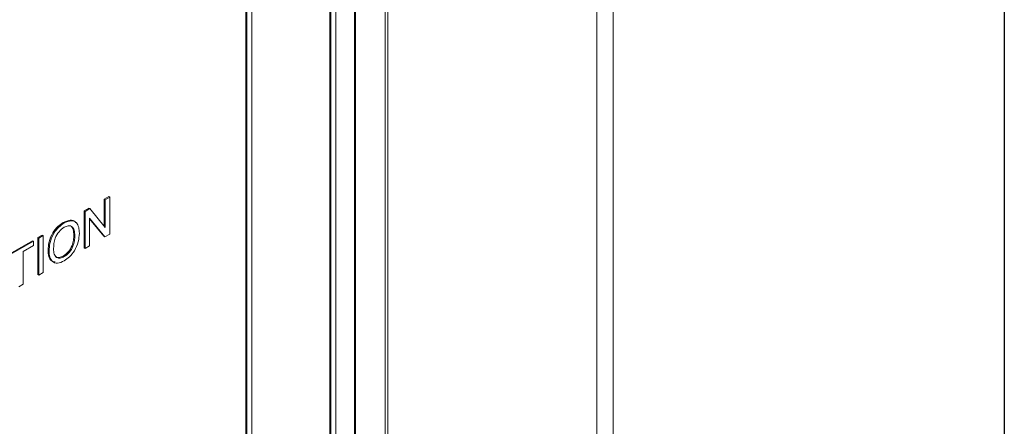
# Paper-space layout 'Sheet1' of a CAD drawing. Header units: millimetres. Extents: x 0 to 432, y 0 to 279.
# Tile 78 of 90: x 401.23 to 419.1, y 230.55 to 237.93. Entities that reach past the tile are written whole.
import ezdxf

# ---------------------------------------------------------------- set-up
doc = ezdxf.new("R2010")
doc.units = ezdxf.units.MM
doc.header["$LTSCALE"] = 0.5

psp = doc.layouts.new('Sheet1')

# ---------------------------------------------------------------- linework, layer by layer
at = {"color": 7, "linetype": 'Continuous', "lineweight": 30}
psp.add_line((419.1, 273.05), (419.1, 6.35), dxfattribs=at)
at = {"color": 7, "linetype": 'Continuous', "lineweight": 15}
for p, q in [((411.997, 226.345), (411.997, 251.563)), ((411.704, 225.937), (411.704, 251.155)), ((407.862, 248.833), (407.862, 223.613)), ((407.909, 223.747), (407.909, 248.964)), ((407.305, 226.32), (407.305, 245.815)), ((407.323, 226.309), (407.323, 245.805)), ((406.964, 226.102), (406.964, 245.598)), ((406.856, 226.061), (406.856, 245.556)), ((406.874, 226.05), (406.874, 245.546)), ((405.437, 225.013), (405.437, 244.924)), ((405.329, 225.075), (405.329, 244.758)), ((405.347, 225.065), (405.347, 244.768)), ((402.76, 234.673), (402.842, 234.721)), ((402.778, 234.663), (402.86, 234.71)), ((402.86, 234.71), (402.842, 234.721)), ((402.86, 234.71), (402.86, 234.04)), ((402.76, 234.184), (402.76, 234.673)), ((402.778, 234.663), (402.76, 234.673)), ((402.778, 234.163), (402.778, 234.663)), ((402.395, 234.463), (402.482, 234.513)), ((402.395, 233.792), (402.395, 234.463)), ((402.413, 234.452), (402.395, 234.463)), ((402.413, 234.452), (402.5, 234.502)), ((402.413, 233.782), (402.413, 234.452)), ((402.5, 234.502), (402.482, 234.513)), ((402.5, 234.502), (402.778, 234.163)), ((402.034, 234.242), (402.016, 234.252)), ((402.773, 233.99), (402.495, 234.329)), ((402.495, 234.329), (402.495, 233.829)), ((402.755, 234), (402.495, 234.318)), ((401.554, 233.977), (401.636, 234.024)), ((401.572, 233.967), (401.654, 234.014)), ((401.654, 234.014), (401.636, 234.024)), ((401.654, 234.014), (401.654, 233.343)), ((402.227, 234.009), (402.209, 234.02)), ((402.773, 233.99), (402.755, 234)), ((402.86, 234.04), (402.773, 233.99)), ((401.003, 233.659), (401.457, 233.921)), ((401.021, 233.649), (401.475, 233.911)), ((401.475, 233.833), (401.289, 233.726)), ((401.475, 233.911), (401.457, 233.921)), ((401.475, 233.911), (401.475, 233.833)), ((401.554, 233.306), (401.554, 233.977)), ((401.572, 233.967), (401.554, 233.977)), ((401.572, 233.296), (401.572, 233.967)), ((402.495, 233.829), (402.413, 233.782)), ((401.289, 233.726), (401.289, 233.133)), ((401.758, 233.73), (401.74, 233.74)), ((402.033, 233.631), (402.015, 233.641)), ((402.413, 233.782), (402.395, 233.792)), ((401.572, 233.296), (401.554, 233.306)), ((401.654, 233.343), (401.572, 233.296)), ((401.289, 233.133), (401.207, 233.085))]:
    psp.add_line(p, q, dxfattribs=at)
for points, knots in [([(401.74, 233.74), (401.743, 233.792), (401.748, 233.896), (401.816, 234.057), (401.913, 234.184), (401.982, 234.229), (402.016, 234.252)], [0, 0, 0, 0, 0.28057, 0.559575, 0.779561, 1, 1, 1, 1]), ([(401.758, 233.73), (401.761, 233.782), (401.766, 233.886), (401.834, 234.047), (401.931, 234.173), (402, 234.219), (402.034, 234.242)], [0, 0, 0, 0, 0.28057, 0.559575, 0.779561, 1, 1, 1, 1]), ([(402.034, 234.165), (402.002, 234.141), (401.936, 234.093), (401.847, 233.94), (401.843, 233.838), (401.84, 233.776)], [0, 0, 0, 0, 0.280128, 0.559653, 1, 1, 1, 1]), ([(402.016, 234.252), (402.058, 234.27), (402.141, 234.306), (402.221, 234.286), (402.239, 234.248), (402.241, 234.245)], [0, 0, 0, 0, 0.479498, 0.958062, 1, 1, 1, 1]), ([(402.034, 234.242), (402.076, 234.261), (402.162, 234.299), (402.256, 234.258), (402.302, 234.168), (402.307, 234.093), (402.309, 234.056)], [0, 0, 0, 0, 0.279564, 0.558584, 0.779087, 1, 1, 1, 1]), ([(402.227, 234.009), (402.225, 234.045), (402.221, 234.115), (402.178, 234.183), (402.109, 234.199), (402.059, 234.176), (402.034, 234.165)], [0, 0, 0, 0, 0.280797, 0.560068, 0.779984, 1, 1, 1, 1]), ([(402.209, 234.02), (402.207, 234.054), (402.202, 234.124), (402.17, 234.187), (402.135, 234.192), (402.127, 234.193)], [0, 0, 0, 0, 0.436979, 0.871585, 1, 1, 1, 1]), ([(402.015, 233.641), (402.047, 233.665), (402.111, 233.711), (402.177, 233.826), (402.206, 233.931), (402.208, 233.99), (402.209, 234.02)], [0, 0, 0, 0, 0.2791, 0.558192, 0.778806, 1, 1, 1, 1]), ([(402.309, 234.056), (402.305, 234.005), (402.298, 233.902), (402.23, 233.744), (402.133, 233.623), (402.067, 233.577), (402.033, 233.554)], [0, 0, 0, 0, 0.280353, 0.559502, 0.779635, 1, 1, 1, 1]), ([(402.033, 233.631), (402.065, 233.654), (402.129, 233.7), (402.195, 233.815), (402.223, 233.921), (402.226, 233.98), (402.227, 234.009)], [0, 0, 0, 0, 0.2791, 0.558192, 0.778806, 1, 1, 1, 1]), ([(401.867, 233.535), (401.842, 233.54), (401.789, 233.551), (401.749, 233.633), (401.743, 233.704), (401.74, 233.74)], [0, 0, 0, 0, 0.3117008, 0.6557375, 1, 1, 1, 1]), ([(402.033, 233.554), (401.991, 233.535), (401.908, 233.498), (401.815, 233.536), (401.766, 233.621), (401.761, 233.694), (401.758, 233.73)], [0, 0, 0, 0, 0.2796, 0.558765, 0.77931, 1, 1, 1, 1]), ([(401.84, 233.776), (401.842, 233.741), (401.846, 233.672), (401.893, 233.612), (401.96, 233.597), (402.009, 233.62), (402.033, 233.631)], [0, 0, 0, 0, 0.280657, 0.559885, 0.779849, 1, 1, 1, 1]), ([(401.87, 233.643), (401.874, 233.637), (401.89, 233.613), (401.943, 233.609), (401.991, 233.631), (402.015, 233.641)], [0, 0, 0, 0, 0.1469709, 0.5733047, 1, 1, 1, 1])]:
    psp.add_open_spline(points, degree=3, knots=knots, dxfattribs=at)

doc.saveas('drawing.dxf')
